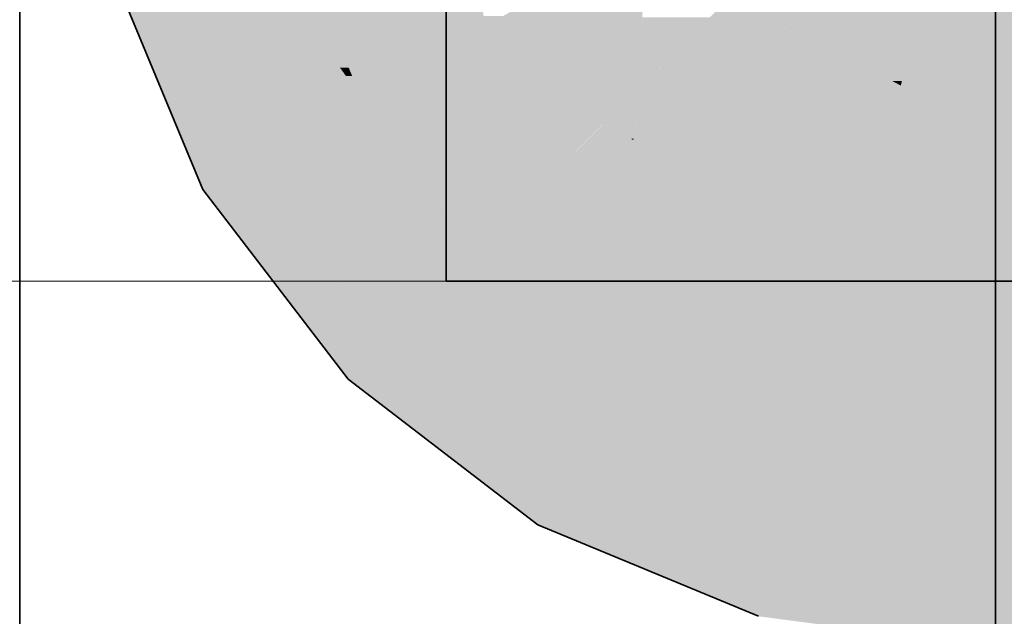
# Model space of a CAD drawing. Extents: x -297 to 573, y -46 to 548.
# Tile 254 of 256: x 318.69 to 320.35, y 392.92 to 393.93. Entities that reach past the tile are written whole.
import ezdxf

# ---------------------------------------------------------------- set-up
doc = ezdxf.new("R2010")
doc.units = 0
doc.layers.get('0').update_dxf_attribs({"lineweight": 35})
doc.layers.add('0-Shading', color=7, linetype='Continuous', lineweight=35)
for name, color, linetype, lineweight, true_color in [('H_Ruecklauf', 5, 'Continuous', 35, 0x0000ff), ('H_Vorlauf', 1, 'Continuous', 35, 0xff0000), ('H_Vorlauf_Beschriftung', 1, 'Continuous', 18, 0xff0000)]:
    doc.layers.add(name, color=color, linetype=linetype, lineweight=lineweight, true_color=true_color)

# ---------------------------------------------------------------- blocks, each defined once
blk = doc.blocks.new('Shading-A07ALD371N', base_point=(319.9597, 393.002))
at = {"layer": '0-Shading', "color": 1, "true_color": 0xfa0000}
for points in [[(319.2443, 393.8502), (319.4358, 394.0981), (319.1417, 394.0981)], [(319.4762, 393.9206), (319.2987, 393.9206), (319.4397, 394.1031)], [(319.5596, 393.9206), (319.4762, 393.9206), (319.534, 393.954)], [(319.6399, 393.816), (319.7422, 393.954), (319.534, 393.954)], [(319.7365, 393.816), (319.6399, 393.816), (319.7422, 393.954)], [(319.8102, 393.816), (319.7365, 393.816), (319.9397, 393.9509)], [(319.7365, 393.816), (319.9397, 393.9509), (319.8713, 393.9509)], [(320.0294, 393.882), (319.8736, 393.882), (319.9397, 393.9509)], [(319.4762, 393.9206), (319.5056, 393.9376), (319.4728, 393.9376)], [(319.7365, 393.816), (319.856, 393.9356), (319.7415, 393.9356)], [(319.3543, 393.8502), (319.2443, 393.8502), (319.4762, 393.9206)], [(319.2443, 393.8502), (319.4762, 393.9206), (319.2987, 393.9206)], [(319.5177, 393.799), (319.2655, 393.799), (319.4762, 393.9206)], [(319.5305, 393.7614), (319.5596, 393.9206), (319.4762, 393.9206)], [(319.6818, 393.7614), (319.5305, 393.7614), (319.5596, 393.9206)], [(319.9404, 393.7278), (319.7255, 393.7278), (320.0294, 393.882)], [(319.7255, 393.7278), (320.0294, 393.882), (319.8736, 393.882)], [(320.1625, 393.7586), (319.9582, 393.7586), (320.0294, 393.882)], [(320.179, 393.8201), (320.0962, 393.8201), (320.0294, 393.882)], [(319.2655, 393.799), (319.3543, 393.8502), (319.2443, 393.8502)], [(319.6818, 393.7614), (319.7365, 393.816), (319.6399, 393.816)], [(319.731, 393.7614), (319.6818, 393.7614), (319.7365, 393.816)], [(319.728, 393.7304), (319.8102, 393.816), (319.7365, 393.816)], [(320.1625, 393.7586), (320.179, 393.8201), (320.0962, 393.8201)], [(320.3394, 393.799), (320.1733, 393.799), (320.179, 393.8201)], [(319.569, 393.6486), (319.381, 393.6486), (319.2655, 393.799)], [(319.569, 393.6486), (319.5177, 393.799), (319.2655, 393.799)], [(320.3394, 393.7586), (320.1625, 393.7586), (320.3394, 393.799)], [(320.1625, 393.7586), (320.3394, 393.799), (320.1733, 393.799)], [(320.3394, 393.489), (324.5208, 393.489), (320.3394, 393.799)], [(324.5208, 393.489), (320.3394, 393.799), (324.5208, 393.799)], [(319.569, 393.6486), (319.6818, 393.7614), (319.5305, 393.7614)], [(319.7255, 393.7278), (319.6483, 393.7278), (319.6818, 393.7614)], [(319.7222, 393.7304), (319.731, 393.7614), (319.6818, 393.7614)], [(319.728, 393.7304), (319.7222, 393.7304), (319.731, 393.7614)], [(320.1236, 393.6136), (319.8744, 393.6136), (320.1625, 393.7586)], [(319.8744, 393.6136), (320.1625, 393.7586), (319.9582, 393.7586)], [(320.3394, 393.5663), (320.1109, 393.5663), (320.1625, 393.7586)], [(320.3394, 393.5663), (320.3394, 393.7586), (320.1625, 393.7586)], [(319.7255, 393.7278), (319.728, 393.7304), (319.7222, 393.7304)], [(319.7204, 393.6486), (319.569, 393.6486), (319.7255, 393.7278)], [(319.569, 393.6486), (319.7255, 393.7278), (319.6483, 393.7278)], [(319.8744, 393.6136), (319.7181, 393.6136), (319.7255, 393.7278)], [(319.8744, 393.6136), (319.9404, 393.7278), (319.7255, 393.7278)], [(319.4626, 393.5422), (319.569, 393.6486), (319.381, 393.6486)], [(319.841, 393.5558), (319.4762, 393.5558), (319.569, 393.6486)], [(319.7171, 393.598), (319.7204, 393.6486), (319.569, 393.6486)], [(319.8654, 393.598), (319.7171, 393.598), (319.8744, 393.6136)], [(319.7171, 393.598), (319.8744, 393.6136), (319.7181, 393.6136)], [(320.0141, 393.5558), (319.841, 393.5558), (319.8744, 393.6136)], [(320.0987, 393.5207), (320.1236, 393.6136), (319.8744, 393.6136)], [(319.841, 393.5558), (319.8654, 393.598), (319.7171, 393.598)], [(320.3394, 393.5207), (320.0987, 393.5207), (320.3394, 393.5663)], [(320.0987, 393.5207), (320.3394, 393.5663), (320.1109, 393.5663)], [(319.8332, 393.5422), (319.4626, 393.5422), (319.841, 393.5558)], [(319.4626, 393.5422), (319.841, 393.5558), (319.4762, 393.5558)], [(320.0945, 393.5051), (319.8118, 393.5051), (319.841, 393.5558)], [(320.0165, 393.5207), (320.0141, 393.5558), (319.841, 393.5558)], [(320.0987, 393.5207), (320.0165, 393.5207), (320.0141, 393.5558)], [(319.7194, 393.3451), (319.8332, 393.5422), (319.4626, 393.5422)], [(320.0945, 393.5051), (320.0987, 393.5207), (320.0165, 393.5207)], [(320.2171, 393.5051), (320.0945, 393.5051), (320.0987, 393.5207)], [(320.3394, 393.489), (320.3394, 393.5207), (320.0987, 393.5207)], [(320.0517, 393.3451), (319.7194, 393.3451), (320.0945, 393.5051)], [(319.7194, 393.3451), (320.0945, 393.5051), (319.8118, 393.5051)], [(320.3394, 393.489), (320.0902, 393.489), (320.0945, 393.5051)], [(320.3394, 393.489), (320.2171, 393.5051), (320.0945, 393.5051)], [(320.3394, 393.2213), (320.0185, 393.2213), (320.3394, 393.489)], [(320.0185, 393.2213), (320.3394, 393.489), (320.0902, 393.489)], [(320.3394, 393.179), (324.5208, 393.179), (320.3394, 393.489)], [(324.5208, 393.179), (320.3394, 393.489), (324.5208, 393.489)], [(320.0185, 393.2213), (320.0517, 393.3451), (319.7194, 393.3451)], [(320.3394, 393.179), (320.3394, 393.2213), (320.0185, 393.2213)]]:
    blk.add_solid(points, dxfattribs=at)
at = {"layer": '0-Shading', "color": 12, "true_color": 0xd90000}
for points in [[(319.2296, 393.8502), (319.1497, 394.0786), (319.0693, 394.0786)], [(319.2443, 393.8502), (319.2296, 393.8502), (319.1497, 394.0786)], [(320.2023, 393.9072), (320.0439, 393.9072), (320.2377, 394.0393)], [(320.0439, 393.9072), (320.2377, 394.0393), (320.1202, 394.0393)], [(319.2655, 393.799), (319.022, 393.799), (318.928, 394.0259)], [(319.2655, 393.799), (319.1063, 394.0259), (318.928, 394.0259)], [(320.3394, 393.8275), (320.1809, 393.8275), (320.3394, 394.0259)], [(320.1809, 393.8275), (320.3394, 394.0259), (320.2341, 394.0259)], [(320.3394, 393.799), (324.5208, 393.799), (320.3394, 394.0259)], [(324.5208, 393.799), (320.3394, 394.0259), (324.5208, 394.0259)], [(319.9967, 393.9072), (320.006, 393.9509), (319.9397, 393.9509)], [(320.0439, 393.9072), (319.9967, 393.9072), (320.006, 393.9509)], [(320.0439, 393.9072), (320.0691, 393.9508), (320.0061, 393.9508)], [(320.0294, 393.882), (320.0439, 393.9072), (319.9967, 393.9072)], [(320.0646, 393.8951), (320.037, 393.8951), (320.0439, 393.9072)], [(320.1809, 393.8275), (320.2023, 393.9072), (320.0439, 393.9072)], [(320.0617, 393.882), (320.0294, 393.882), (320.037, 393.8951)], [(320.179, 393.8201), (320.0617, 393.882), (320.0294, 393.882)], [(320.165, 393.8275), (320.0646, 393.8951), (320.037, 393.8951)], [(320.1809, 393.8275), (320.165, 393.8275), (320.0646, 393.8951)], [(319.2396, 393.836), (319.2443, 393.8502), (319.2296, 393.8502)], [(319.2502, 393.836), (319.2396, 393.836), (319.2443, 393.8502)], [(319.2655, 393.799), (319.2502, 393.836), (319.2396, 393.836)], [(320.179, 393.8201), (320.1809, 393.8275), (320.165, 393.8275)], [(320.222, 393.8201), (320.179, 393.8201), (320.1809, 393.8275)], [(320.3394, 393.799), (320.222, 393.8201), (320.179, 393.8201)], [(320.3394, 393.799), (320.3394, 393.8275), (320.1809, 393.8275)], [(319.069, 393.6855), (319.2655, 393.799), (319.022, 393.799)], [(319.3526, 393.6855), (319.069, 393.6855), (319.2655, 393.799)], [(319.179, 393.5422), (319.3526, 393.6855), (319.069, 393.6855)], [(319.4626, 393.5422), (319.179, 393.5422), (319.3526, 393.6855)], [(319.3021, 393.3817), (319.4626, 393.5422), (319.179, 393.5422)], [(319.6717, 393.3817), (319.3021, 393.3817), (319.4626, 393.5422)], [(319.3498, 393.3451), (319.6717, 393.3817), (319.3021, 393.3817)], [(319.7194, 393.3451), (319.3498, 393.3451), (319.6717, 393.3817)], [(319.606, 393.1486), (319.7194, 393.3451), (319.3498, 393.3451)], [(320.0185, 393.2213), (319.6479, 393.2213), (319.7194, 393.3451)], [(319.999, 393.1486), (319.606, 393.1486), (320.0185, 393.2213)], [(319.606, 393.1486), (320.0185, 393.2213), (319.6479, 393.2213)], [(320.3394, 393.179), (320.0072, 393.179), (320.0185, 393.2213)], [(320.3394, 393.002), (319.9597, 393.002), (320.3394, 393.179)], [(319.9597, 393.002), (320.3394, 393.179), (320.0072, 393.179)], [(320.3394, 392.9521), (324.5208, 392.9521), (320.3394, 393.179)], [(324.5208, 392.9521), (320.3394, 393.179), (324.5208, 393.179)], [(319.9597, 393.002), (319.999, 393.1486), (319.606, 393.1486)], [(320.3394, 392.9521), (320.3394, 393.002), (319.9597, 393.002)]]:
    blk.add_solid(points, dxfattribs=at)
at = {"layer": '0-Shading', "color": 14, "true_color": 0xa00000}
for points in [[(318.9799, 393.6855), (318.9314, 394.0178), (318.8422, 394.0178)], [(319.069, 393.6855), (318.9799, 393.6855), (318.9314, 394.0178)], [(318.9971, 393.644), (319.069, 393.6855), (318.9799, 393.6855)], [(319.1009, 393.644), (318.9971, 393.644), (319.069, 393.6855)], [(319.1983, 393.3817), (319.1009, 393.644), (318.9971, 393.644)], [(319.3021, 393.3817), (319.1983, 393.3817), (319.1009, 393.644)], [(319.2434, 393.323), (319.3021, 393.3817), (319.1983, 393.3817)], [(319.3787, 393.323), (319.2434, 393.323), (319.3021, 393.3817)], [(319.4707, 393.1486), (319.3787, 393.323), (319.2434, 393.323)], [(319.606, 393.1486), (319.4707, 393.1486), (319.3787, 393.323)], [(319.5644, 393.0767), (319.606, 393.1486), (319.4707, 393.1486)], [(319.7796, 393.0767), (319.5644, 393.0767), (319.606, 393.1486)], [(319.7445, 393.002), (319.7796, 393.0767), (319.5644, 393.0767)], [(319.9597, 393.002), (319.7445, 393.002), (319.7796, 393.0767)], [(319.9382, 392.9218), (319.9597, 393.002), (319.7445, 393.002)], [(320.3394, 392.9521), (319.9463, 392.9521), (319.9597, 393.002)], [(320.3394, 392.9218), (319.9382, 392.9218), (320.3394, 392.9521)], [(319.9382, 392.9218), (320.3394, 392.9521), (319.9463, 392.9521)], [(320.3394, 392.869), (324.5208, 392.869), (320.3394, 392.9521)], [(324.5208, 392.869), (320.3394, 392.9521), (324.5208, 392.9521)], [(320.3394, 392.869), (320.3394, 392.9218), (319.9382, 392.9218)]]:
    blk.add_solid(points, dxfattribs=at)
blk = doc.blocks.new('Rohr - 1703-A07ALD8O1N', base_point=(319.4094, 393.489))
at = {"color": 0, "linetype": 'ByBlock', "lineweight": -2, "ltscale": 0.35}
for p, q in [((319.4094, 393.489), (319.4094, 395.101)), ((323.9208, 393.489), (319.4094, 393.489))]:
    blk.add_line(p, q, dxfattribs=at)
blk = doc.blocks.new('Bauteilbeschriftung-A07ALD8W1N', base_point=(258.3623, 393.489))
at = {"color": 0, "linetype": 'ByBlock', "lineweight": -2, "ltscale": 0.18}
blk.add_line((295.7695, 393.489), (319.4094, 393.489), dxfattribs=at)
blk = doc.blocks.new('Geometrie-A07ALD921N', base_point=(234.2799, 392.869))
at = {"layer": 'H_Vorlauf', "lineweight": -2}
for p, q in [((320.3394, 393.7458), (320.3394, 394.109)), ((318.9971, 393.644), (318.8422, 394.0178)), ((320.3394, 393.9274), (320.3394, 394.0259)), ((320.3394, 394.0259), (320.3394, 393.9274)), ((320.3394, 393.799), (320.3394, 393.9274)), ((320.3394, 393.9274), (320.3394, 393.799)), ((320.3394, 393.6495), (320.3394, 393.799)), ((320.3394, 393.799), (320.3394, 393.6495)), ((320.3394, 393.2322), (320.3394, 393.7458)), ((320.3394, 393.489), (320.3394, 393.6495)), ((320.3394, 393.6495), (320.3394, 393.489)), ((319.2434, 393.323), (318.9971, 393.644)), ((320.3394, 393.3285), (320.3394, 393.489)), ((320.3394, 393.489), (320.3394, 393.3285)), ((319.5644, 393.0766), (319.2434, 393.323)), ((320.3394, 393.179), (320.3394, 393.3285)), ((320.3394, 393.3285), (320.3394, 393.179)), ((320.3394, 392.869), (320.3394, 393.2322)), ((320.3394, 393.0506), (320.3394, 393.179)), ((320.3394, 393.179), (320.3394, 393.0506)), ((319.9382, 392.9218), (319.5644, 393.0766)), ((320.3394, 392.9521), (320.3394, 393.0506)), ((320.3394, 393.0506), (320.3394, 392.9521)), ((320.3394, 392.8901), (320.3394, 392.9521)), ((320.3394, 392.9521), (320.3394, 392.8901))]:
    blk.add_line(p, q, dxfattribs=at)
blk = doc.blocks.new('Geometrie-A07ALD941N', base_point=(215.2199, 390.469))
at = {"layer": 'H_Ruecklauf', "lineweight": -2}
blk.add_line((318.6871, 392.019), (318.6871, 432.6118), dxfattribs=at)

msp = doc.modelspace()

# ---------------------------------------------------------------- block references
at = {"linetype": 'Continuous', "ltscale": 0.35}
for name, p in [('Geometrie-A07ALD921N', (234.2799, 392.869)), ('Geometrie-A07ALD941N', (215.2199, 390.469))]:
    msp.add_blockref(name, p, dxfattribs=at)
msp.add_blockref('Shading-A07ALD371N', (319.9597, 393.002))
at = {"layer": 'H_Vorlauf', "ltscale": 0.35}
msp.add_blockref('Rohr - 1703-A07ALD8O1N', (319.4094, 393.489), dxfattribs=at)
at = {"layer": 'H_Vorlauf_Beschriftung', "ltscale": 0.18}
msp.add_blockref('Bauteilbeschriftung-A07ALD8W1N', (258.3623, 393.489), dxfattribs=at)

doc.saveas('drawing.dxf')
